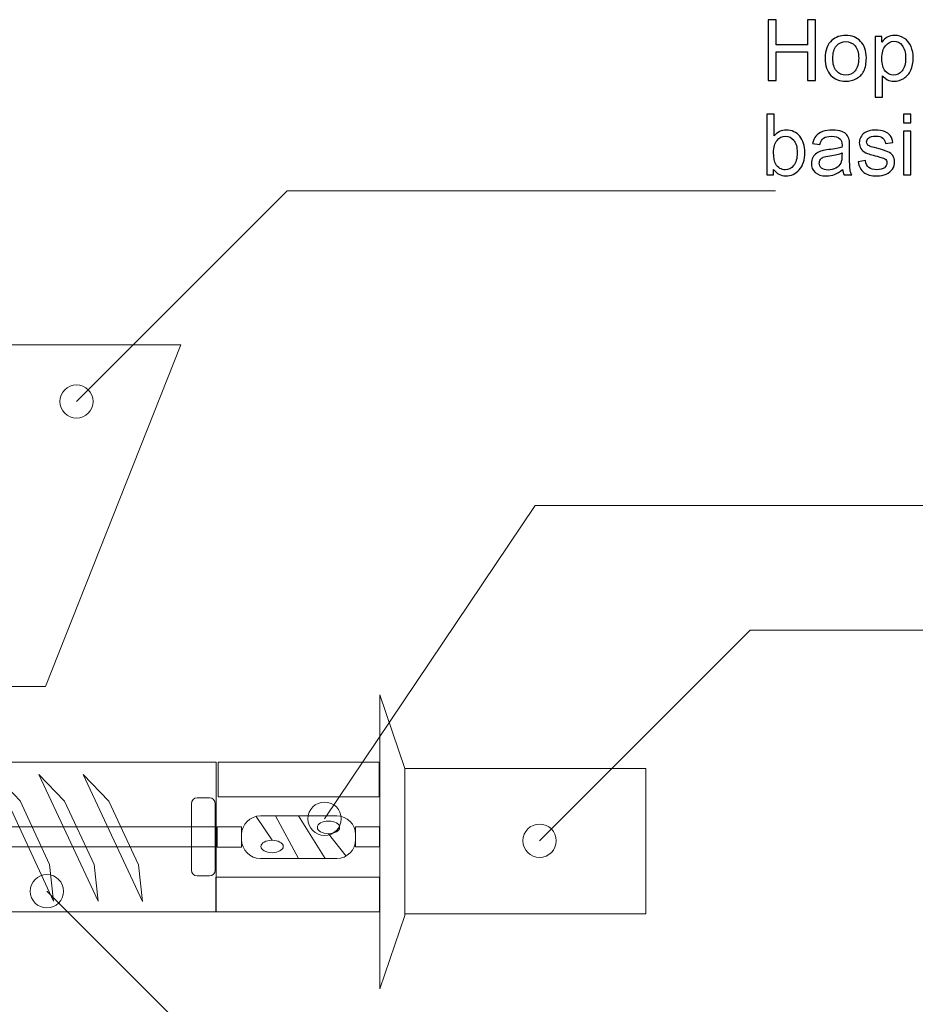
# Model space of a CAD drawing. Header units: millimetres. Extents: x -658 to -175, y -157 to 178.
# Tile 34 of 41: x -338 to -271, y 101 to 175. Entities that reach past the tile are written whole.
import ezdxf

# ---------------------------------------------------------------- set-up
doc = ezdxf.new("R2010")
doc.units = ezdxf.units.MM
doc.header["$MEASUREMENT"] = 0
doc.layers.add('Layer 1', color=7, linetype='Continuous')

msp = doc.modelspace()

# ---------------------------------------------------------------- linework, layer by layer
at = {"layer": 'Layer 1', "color": 2, "lineweight": 20}
msp.add_lwpolyline([(-309.6252, 108.0837), (-291.5766, 108.0837), (-291.5766, 118.9993), (-309.6252, 118.9993), (-309.6252, 108.0837)], close=True, dxfattribs=at)
at = {"layer": 'Layer 1', "color": 250}
for points, knots in [([(-282.4102, 170.5796), (-282.4102, 170.5796), (-282.4102, 175.1261), (-282.4102, 175.1261), (-282.4102, 175.1261), (-282.4102, 175.1261), (-281.8069, 175.1261), (-281.8069, 175.1261), (-281.8069, 175.1261), (-281.8069, 175.1261), (-281.8069, 173.2529), (-281.8069, 173.2529), (-281.8069, 173.2529), (-281.8069, 173.2529), (-279.4575, 173.2529), (-279.4575, 173.2529), (-279.4575, 173.2529), (-279.4575, 173.2529), (-279.4575, 175.1261), (-279.4575, 175.1261), (-279.4575, 175.1261), (-279.4575, 175.1261), (-278.8542, 175.1261), (-278.8542, 175.1261), (-278.8542, 175.1261), (-278.8542, 175.1261), (-278.8542, 170.5796), (-278.8542, 170.5796), (-278.8542, 170.5796), (-278.8542, 170.5796), (-279.4575, 170.5796), (-279.4575, 170.5796), (-279.4575, 170.5796), (-279.4575, 170.5796), (-279.4575, 172.7195), (-279.4575, 172.7195), (-279.4575, 172.7195), (-279.4575, 172.7195), (-281.8069, 172.7195), (-281.8069, 172.7195), (-281.8069, 172.7195), (-281.8069, 172.7195), (-281.8069, 170.5796), (-281.8069, 170.5796), (-281.8069, 170.5796), (-281.8069, 170.5796), (-282.4102, 170.5796), (-282.4102, 170.5796)], [0, 0, 0, 0, 0.0769231, 0.0769231, 0.0769231, 0.0769231, 0.1538462, 0.1538462, 0.1538462, 0.1538462, 0.2307692, 0.2307692, 0.2307692, 0.2307692, 0.3076923, 0.3076923, 0.3076923, 0.3076923, 0.3846154, 0.3846154, 0.3846154, 0.3846154, 0.4615385, 0.4615385, 0.4615385, 0.4615385, 0.5384615, 0.5384615, 0.5384615, 0.5384615, 0.6153846, 0.6153846, 0.6153846, 0.6153846, 0.6923077, 0.6923077, 0.6923077, 0.6923077, 0.7692308, 0.7692308, 0.7692308, 0.7692308, 0.8461538, 0.8461538, 0.8461538, 0.8461538, 1, 1, 1, 1]), ([(-278.1293, 172.2274), (-278.1293, 172.8359), (-277.9599, 173.2868), (-277.6202, 173.5799), (-277.6202, 173.5799), (-277.3376, 173.8233), (-276.9916, 173.945), (-276.5841, 173.945), (-276.5841, 173.945), (-276.1322, 173.945), (-275.7618, 173.7969), (-275.4739, 173.5006), (-275.4739, 173.5006), (-275.1871, 173.2053), (-275.0432, 172.7957), (-275.0432, 172.274), (-275.0432, 172.274), (-275.0432, 171.8506), (-275.1067, 171.5183), (-275.2337, 171.276), (-275.2337, 171.276), (-275.3607, 171.0336), (-275.5459, 170.8452), (-275.7893, 170.7108), (-275.7893, 170.7108), (-276.0317, 170.5764), (-276.2973, 170.5098), (-276.5841, 170.5098), (-276.5841, 170.5098), (-277.0455, 170.5098), (-277.4181, 170.6569), (-277.7028, 170.9521), (-277.7028, 170.9521), (-277.9874, 171.2474), (-278.1293, 171.6728), (-278.1293, 172.2274)], [0, 0, 0, 0, 0.1, 0.1, 0.1, 0.1, 0.2, 0.2, 0.2, 0.2, 0.3, 0.3, 0.3, 0.3, 0.4, 0.4, 0.4, 0.4, 0.5, 0.5, 0.5, 0.5, 0.6, 0.6, 0.6, 0.6, 0.7, 0.7, 0.7, 0.7, 0.8, 0.8, 0.8, 0.8, 1, 1, 1, 1]), ([(-277.5578, 172.2263), (-277.5578, 171.8051), (-277.4657, 171.4898), (-277.2815, 171.2813), (-277.2815, 171.2813), (-277.0963, 171.0717), (-276.8646, 170.9669), (-276.5841, 170.9669), (-276.5841, 170.9669), (-276.3068, 170.9669), (-276.0761, 171.0717), (-275.8909, 171.2823), (-275.8909, 171.2823), (-275.7068, 171.4929), (-275.6147, 171.8136), (-275.6147, 172.2443), (-275.6147, 172.2443), (-275.6147, 172.6507), (-275.7078, 172.9587), (-275.893, 173.1672), (-275.893, 173.1672), (-276.0782, 173.3767), (-276.3089, 173.4815), (-276.5841, 173.4815), (-276.5841, 173.4815), (-276.8646, 173.4815), (-277.0963, 173.3778), (-277.2815, 173.1693), (-277.2815, 173.1693), (-277.4657, 172.9608), (-277.5578, 172.6465), (-277.5578, 172.2263)], [0, 0, 0, 0, 0.1111111, 0.1111111, 0.1111111, 0.1111111, 0.2222222, 0.2222222, 0.2222222, 0.2222222, 0.3333333, 0.3333333, 0.3333333, 0.3333333, 0.4444444, 0.4444444, 0.4444444, 0.4444444, 0.5555556, 0.5555556, 0.5555556, 0.5555556, 0.6666667, 0.6666667, 0.6666667, 0.6666667, 0.7777778, 0.7777778, 0.7777778, 0.7777778, 1, 1, 1, 1]), ([(-274.3881, 169.316), (-274.3881, 169.316), (-274.3881, 173.8752), (-274.3881, 173.8752), (-274.3881, 173.8752), (-274.3881, 173.8752), (-273.8801, 173.8752), (-273.8801, 173.8752), (-273.8801, 173.8752), (-273.8801, 173.8752), (-273.8801, 173.4423), (-273.8801, 173.4423), (-273.8801, 173.4423), (-273.7605, 173.6096), (-273.6251, 173.7355), (-273.4737, 173.8191), (-273.4737, 173.8191), (-273.3234, 173.9027), (-273.1404, 173.945), (-272.9255, 173.945), (-272.9255, 173.945), (-272.644, 173.945), (-272.3964, 173.8731), (-272.1815, 173.7281), (-272.1815, 173.7281), (-271.9667, 173.5842), (-271.8048, 173.3799), (-271.6947, 173.1174), (-271.6947, 173.1174), (-271.5857, 172.8539), (-271.5307, 172.5661), (-271.5307, 172.2517), (-271.5307, 172.2517), (-271.5307, 171.9163), (-271.591, 171.6136), (-271.7116, 171.3437), (-271.7116, 171.3437), (-271.8323, 171.0749), (-272.008, 170.8685), (-272.2387, 170.7246), (-272.2387, 170.7246), (-272.4683, 170.5817), (-272.7107, 170.5098), (-272.9647, 170.5098), (-272.9647, 170.5098), (-273.1509, 170.5098), (-273.3181, 170.5489), (-273.4653, 170.6272), (-273.4653, 170.6272), (-273.6134, 170.7055), (-273.7341, 170.804), (-273.8293, 170.9236), (-273.8293, 170.9236), (-273.8293, 170.9236), (-273.8293, 169.316), (-273.8293, 169.316), (-273.8293, 169.316), (-273.8293, 169.316), (-274.3881, 169.316), (-274.3881, 169.316)], [0, 0, 0, 0, 0.0625, 0.0625, 0.0625, 0.0625, 0.125, 0.125, 0.125, 0.125, 0.1875, 0.1875, 0.1875, 0.1875, 0.25, 0.25, 0.25, 0.25, 0.3125, 0.3125, 0.3125, 0.3125, 0.375, 0.375, 0.375, 0.375, 0.4375, 0.4375, 0.4375, 0.4375, 0.5, 0.5, 0.5, 0.5, 0.5625, 0.5625, 0.5625, 0.5625, 0.625, 0.625, 0.625, 0.625, 0.6875, 0.6875, 0.6875, 0.6875, 0.75, 0.75, 0.75, 0.75, 0.8125, 0.8125, 0.8125, 0.8125, 0.875, 0.875, 0.875, 0.875, 1, 1, 1, 1]), ([(-273.8801, 172.2073), (-273.8801, 171.785), (-273.7944, 171.4728), (-273.624, 171.2707), (-273.624, 171.2707), (-273.4526, 171.0685), (-273.2451, 170.9669), (-273.0017, 170.9669), (-273.0017, 170.9669), (-272.7541, 170.9669), (-272.5424, 171.0717), (-272.3667, 171.2813), (-272.3667, 171.2813), (-272.19, 171.4908), (-272.1021, 171.8147), (-272.1021, 172.2539), (-272.1021, 172.2539), (-272.1021, 172.673), (-272.1879, 172.9862), (-272.3604, 173.1947), (-272.3604, 173.1947), (-272.5329, 173.4032), (-272.7382, 173.5069), (-272.9774, 173.5069), (-272.9774, 173.5069), (-273.2144, 173.5069), (-273.424, 173.3958), (-273.606, 173.1746), (-273.606, 173.1746), (-273.7891, 172.9523), (-273.8801, 172.6306), (-273.8801, 172.2073)], [0, 0, 0, 0, 0.1111111, 0.1111111, 0.1111111, 0.1111111, 0.2222222, 0.2222222, 0.2222222, 0.2222222, 0.3333333, 0.3333333, 0.3333333, 0.3333333, 0.4444444, 0.4444444, 0.4444444, 0.4444444, 0.5555556, 0.5555556, 0.5555556, 0.5555556, 0.6666667, 0.6666667, 0.6666667, 0.6666667, 0.7777778, 0.7777778, 0.7777778, 0.7777778, 1, 1, 1, 1]), ([(-281.9911, 163.4857), (-281.9911, 163.4857), (-282.5118, 163.4857), (-282.5118, 163.4857), (-282.5118, 163.4857), (-282.5118, 163.4857), (-282.5118, 168.0322), (-282.5118, 168.0322), (-282.5118, 168.0322), (-282.5118, 168.0322), (-281.953, 168.0322), (-281.953, 168.0322), (-281.953, 168.0322), (-281.953, 168.0322), (-281.953, 166.4098), (-281.953, 166.4098), (-281.953, 166.4098), (-281.717, 166.704), (-281.4164, 166.8511), (-281.0502, 166.8511), (-281.0502, 166.8511), (-280.8481, 166.8511), (-280.6555, 166.8109), (-280.4745, 166.7294), (-280.4745, 166.7294), (-280.2935, 166.648), (-280.1454, 166.5326), (-280.0279, 166.3855), (-280.0279, 166.3855), (-279.9115, 166.2373), (-279.8194, 166.0595), (-279.7538, 165.851), (-279.7538, 165.851), (-279.6871, 165.6436), (-279.6543, 165.4203), (-279.6543, 165.1832), (-279.6543, 165.1832), (-279.6543, 164.6202), (-279.794, 164.1842), (-280.0723, 163.8773), (-280.0723, 163.8773), (-280.3517, 163.5693), (-280.6862, 163.4159), (-281.0767, 163.4159), (-281.0767, 163.4159), (-281.4651, 163.4159), (-281.7699, 163.5778), (-281.9911, 163.9006), (-281.9911, 163.9006), (-281.9911, 163.9006), (-281.9911, 163.4857), (-281.9911, 163.4857)], [0, 0, 0, 0, 0.0714286, 0.0714286, 0.0714286, 0.0714286, 0.1428571, 0.1428571, 0.1428571, 0.1428571, 0.2142857, 0.2142857, 0.2142857, 0.2142857, 0.2857143, 0.2857143, 0.2857143, 0.2857143, 0.3571429, 0.3571429, 0.3571429, 0.3571429, 0.4285714, 0.4285714, 0.4285714, 0.4285714, 0.5, 0.5, 0.5, 0.5, 0.5714286, 0.5714286, 0.5714286, 0.5714286, 0.6428571, 0.6428571, 0.6428571, 0.6428571, 0.7142857, 0.7142857, 0.7142857, 0.7142857, 0.7857143, 0.7857143, 0.7857143, 0.7857143, 0.8571429, 0.8571429, 0.8571429, 0.8571429, 1, 1, 1, 1]), ([(-272.2673, 167.3972), (-272.2673, 167.3972), (-272.2673, 168.0322), (-272.2673, 168.0322), (-272.2673, 168.0322), (-272.2673, 168.0322), (-271.7085, 168.0322), (-271.7085, 168.0322), (-271.7085, 168.0322), (-271.7085, 168.0322), (-271.7085, 167.3972), (-271.7085, 167.3972), (-271.7085, 167.3972), (-271.7085, 167.3972), (-272.2673, 167.3972), (-272.2673, 167.3972)], [0, 0, 0, 0, 0.2, 0.2, 0.2, 0.2, 0.4, 0.4, 0.4, 0.4, 0.6, 0.6, 0.6, 0.6, 1, 1, 1, 1]), ([(-276.8212, 163.8984), (-277.0286, 163.7217), (-277.2286, 163.5979), (-277.4202, 163.5249), (-277.4202, 163.5249), (-277.6118, 163.4518), (-277.8171, 163.4159), (-278.0372, 163.4159), (-278.0372, 163.4159), (-278.3991, 163.4159), (-278.6775, 163.5037), (-278.8722, 163.6804), (-278.8722, 163.6804), (-279.0669, 163.8561), (-279.1643, 164.0815), (-279.1643, 164.3556), (-279.1643, 164.3556), (-279.1643, 164.5165), (-279.1273, 164.6636), (-279.0542, 164.797), (-279.0542, 164.797), (-278.9802, 164.9303), (-278.8838, 165.0361), (-278.7653, 165.1166), (-278.7653, 165.1166), (-278.6457, 165.197), (-278.5124, 165.2584), (-278.3632, 165.2997), (-278.3632, 165.2997), (-278.2531, 165.3282), (-278.0869, 165.3557), (-277.8657, 165.3833), (-277.8657, 165.3833), (-277.4149, 165.4362), (-277.0815, 165.5007), (-276.8688, 165.5748), (-276.8688, 165.5748), (-276.8667, 165.651), (-276.8656, 165.6997), (-276.8656, 165.7198), (-276.8656, 165.7198), (-276.8656, 165.9463), (-276.9186, 166.1061), (-277.0244, 166.1992), (-277.0244, 166.1992), (-277.1673, 166.3252), (-277.38, 166.3876), (-277.6615, 166.3876), (-277.6615, 166.3876), (-277.925, 166.3876), (-278.1197, 166.341), (-278.2446, 166.249), (-278.2446, 166.249), (-278.3706, 166.1569), (-278.4626, 165.9939), (-278.523, 165.759), (-278.523, 165.759), (-278.523, 165.759), (-279.0691, 165.8352), (-279.0691, 165.8352), (-279.0691, 165.8352), (-279.0193, 166.0691), (-278.9378, 166.2585), (-278.8235, 166.4024), (-278.8235, 166.4024), (-278.7092, 166.5464), (-278.5441, 166.6564), (-278.3282, 166.7347), (-278.3282, 166.7347), (-278.1134, 166.812), (-277.8626, 166.8511), (-277.5789, 166.8511), (-277.5789, 166.8511), (-277.2974, 166.8511), (-277.0678, 166.8183), (-276.891, 166.7517), (-276.891, 166.7517), (-276.7154, 166.685), (-276.5852, 166.6024), (-276.5026, 166.5019), (-276.5026, 166.5019), (-276.4201, 166.4014), (-276.3619, 166.2744), (-276.328, 166.1209), (-276.328, 166.1209), (-276.31, 166.0257), (-276.3005, 165.8542), (-276.3005, 165.6076), (-276.3005, 165.6076), (-276.3005, 165.6076), (-276.3005, 164.8668), (-276.3005, 164.8668), (-276.3005, 164.8668), (-276.3005, 164.3493), (-276.2889, 164.0223), (-276.2656, 163.8836), (-276.2656, 163.8836), (-276.2433, 163.745), (-276.1968, 163.6127), (-276.1291, 163.4857), (-276.1291, 163.4857), (-276.1291, 163.4857), (-276.7132, 163.4857), (-276.7132, 163.4857), (-276.7132, 163.4857), (-276.7693, 163.6032), (-276.8053, 163.7408), (-276.8212, 163.8984)], [0, 0, 0, 0, 0.0357143, 0.0357143, 0.0357143, 0.0357143, 0.0714286, 0.0714286, 0.0714286, 0.0714286, 0.1071429, 0.1071429, 0.1071429, 0.1071429, 0.1428571, 0.1428571, 0.1428571, 0.1428571, 0.1785714, 0.1785714, 0.1785714, 0.1785714, 0.2142857, 0.2142857, 0.2142857, 0.2142857, 0.25, 0.25, 0.25, 0.25, 0.2857143, 0.2857143, 0.2857143, 0.2857143, 0.3214286, 0.3214286, 0.3214286, 0.3214286, 0.3571429, 0.3571429, 0.3571429, 0.3571429, 0.3928571, 0.3928571, 0.3928571, 0.3928571, 0.4285714, 0.4285714, 0.4285714, 0.4285714, 0.4642857, 0.4642857, 0.4642857, 0.4642857, 0.5, 0.5, 0.5, 0.5, 0.5357143, 0.5357143, 0.5357143, 0.5357143, 0.5714286, 0.5714286, 0.5714286, 0.5714286, 0.6071429, 0.6071429, 0.6071429, 0.6071429, 0.6428571, 0.6428571, 0.6428571, 0.6428571, 0.6785714, 0.6785714, 0.6785714, 0.6785714, 0.7142857, 0.7142857, 0.7142857, 0.7142857, 0.75, 0.75, 0.75, 0.75, 0.7857143, 0.7857143, 0.7857143, 0.7857143, 0.8214286, 0.8214286, 0.8214286, 0.8214286, 0.8571429, 0.8571429, 0.8571429, 0.8571429, 0.8928571, 0.8928571, 0.8928571, 0.8928571, 0.9285714, 0.9285714, 0.9285714, 0.9285714, 1, 1, 1, 1]), ([(-275.6645, 164.4699), (-275.6645, 164.4699), (-275.112, 164.5588), (-275.112, 164.5588), (-275.112, 164.5588), (-275.0813, 164.3376), (-274.9945, 164.1683), (-274.8527, 164.0498), (-274.8527, 164.0498), (-274.7109, 163.9323), (-274.5119, 163.873), (-274.258, 163.873), (-274.258, 163.873), (-274.0008, 163.873), (-273.8103, 163.9249), (-273.6854, 164.0297), (-273.6854, 164.0297), (-273.5616, 164.1334), (-273.4991, 164.2562), (-273.4991, 164.3969), (-273.4991, 164.3969), (-273.4991, 164.5229), (-273.5552, 164.6223), (-273.6664, 164.6943), (-273.6664, 164.6943), (-273.7447, 164.744), (-273.9352, 164.8065), (-274.2378, 164.8837), (-274.2378, 164.8837), (-274.6464, 164.9864), (-274.9289, 165.0753), (-275.0877, 165.1504), (-275.0877, 165.1504), (-275.2454, 165.2266), (-275.3649, 165.3303), (-275.4464, 165.4637), (-275.4464, 165.4637), (-275.5279, 165.596), (-275.5692, 165.7431), (-275.5692, 165.904), (-275.5692, 165.904), (-275.5692, 166.0511), (-275.5353, 166.1865), (-275.4687, 166.3114), (-275.4687, 166.3114), (-275.4009, 166.4363), (-275.3099, 166.54), (-275.1946, 166.6226), (-275.1946, 166.6226), (-275.1078, 166.686), (-274.9892, 166.74), (-274.84, 166.7845), (-274.84, 166.7845), (-274.6897, 166.8289), (-274.5299, 166.8511), (-274.3585, 166.8511), (-274.3585, 166.8511), (-274.1003, 166.8511), (-273.8738, 166.8141), (-273.6791, 166.739), (-273.6791, 166.739), (-273.4833, 166.6649), (-273.3393, 166.5633), (-273.2462, 166.4363), (-273.2462, 166.4363), (-273.1541, 166.3082), (-273.0896, 166.1378), (-273.0546, 165.9241), (-273.0546, 165.9241), (-273.0546, 165.9241), (-273.6007, 165.8479), (-273.6007, 165.8479), (-273.6007, 165.8479), (-273.6251, 166.0193), (-273.697, 166.1537), (-273.8156, 166.25), (-273.8156, 166.25), (-273.9341, 166.3463), (-274.1013, 166.394), (-274.3183, 166.394), (-274.3183, 166.394), (-274.5733, 166.394), (-274.7564, 166.3516), (-274.8654, 166.267), (-274.8654, 166.267), (-274.9744, 166.1823), (-275.0295, 166.0828), (-275.0295, 165.9696), (-275.0295, 165.9696), (-275.0295, 165.8976), (-275.0072, 165.832), (-274.9617, 165.7738), (-274.9617, 165.7738), (-274.9162, 165.7145), (-274.8453, 165.6648), (-274.748, 165.6256), (-274.748, 165.6256), (-274.6919, 165.6044), (-274.5289, 165.5568), (-274.2558, 165.4827), (-274.2558, 165.4827), (-273.8621, 165.378), (-273.587, 165.2912), (-273.4303, 165.2245), (-273.4303, 165.2245), (-273.2737, 165.1578), (-273.151, 165.0594), (-273.0621, 164.9324), (-273.0621, 164.9324), (-272.9721, 164.8044), (-272.9276, 164.6456), (-272.9276, 164.4551), (-272.9276, 164.4551), (-272.9276, 164.2699), (-272.9816, 164.0953), (-273.0906, 163.9313), (-273.0906, 163.9313), (-273.1996, 163.7672), (-273.3563, 163.6402), (-273.5605, 163.5503), (-273.5605, 163.5503), (-273.7658, 163.4603), (-273.9976, 163.4159), (-274.2558, 163.4159), (-274.2558, 163.4159), (-274.6834, 163.4159), (-275.0104, 163.5047), (-275.2348, 163.6815), (-275.2348, 163.6815), (-275.4591, 163.8593), (-275.602, 164.1217), (-275.6645, 164.4699)], [0, 0, 0, 0, 0.0294118, 0.0294118, 0.0294118, 0.0294118, 0.0588235, 0.0588235, 0.0588235, 0.0588235, 0.0882353, 0.0882353, 0.0882353, 0.0882353, 0.1176471, 0.1176471, 0.1176471, 0.1176471, 0.1470588, 0.1470588, 0.1470588, 0.1470588, 0.1764706, 0.1764706, 0.1764706, 0.1764706, 0.2058824, 0.2058824, 0.2058824, 0.2058824, 0.2352941, 0.2352941, 0.2352941, 0.2352941, 0.2647059, 0.2647059, 0.2647059, 0.2647059, 0.2941176, 0.2941176, 0.2941176, 0.2941176, 0.3235294, 0.3235294, 0.3235294, 0.3235294, 0.3529412, 0.3529412, 0.3529412, 0.3529412, 0.3823529, 0.3823529, 0.3823529, 0.3823529, 0.4117647, 0.4117647, 0.4117647, 0.4117647, 0.4411765, 0.4411765, 0.4411765, 0.4411765, 0.4705882, 0.4705882, 0.4705882, 0.4705882, 0.5, 0.5, 0.5, 0.5, 0.5294118, 0.5294118, 0.5294118, 0.5294118, 0.5588235, 0.5588235, 0.5588235, 0.5588235, 0.5882353, 0.5882353, 0.5882353, 0.5882353, 0.6176471, 0.6176471, 0.6176471, 0.6176471, 0.6470588, 0.6470588, 0.6470588, 0.6470588, 0.6764706, 0.6764706, 0.6764706, 0.6764706, 0.7058824, 0.7058824, 0.7058824, 0.7058824, 0.7352941, 0.7352941, 0.7352941, 0.7352941, 0.7647059, 0.7647059, 0.7647059, 0.7647059, 0.7941176, 0.7941176, 0.7941176, 0.7941176, 0.8235294, 0.8235294, 0.8235294, 0.8235294, 0.8529412, 0.8529412, 0.8529412, 0.8529412, 0.8823529, 0.8823529, 0.8823529, 0.8823529, 0.9117647, 0.9117647, 0.9117647, 0.9117647, 0.9411765, 0.9411765, 0.9411765, 0.9411765, 1, 1, 1, 1]), ([(-281.9974, 165.1578), (-281.9974, 164.7641), (-281.9434, 164.4795), (-281.8366, 164.3038), (-281.8366, 164.3038), (-281.6609, 164.017), (-281.4238, 163.873), (-281.1243, 163.873), (-281.1243, 163.873), (-280.8798, 163.873), (-280.6692, 163.9789), (-280.4925, 164.1905), (-280.4925, 164.1905), (-280.3147, 164.4022), (-280.2258, 164.7176), (-280.2258, 165.1367), (-280.2258, 165.1367), (-280.2258, 165.5664), (-280.3105, 165.8828), (-280.4808, 166.087), (-280.4808, 166.087), (-280.6512, 166.2913), (-280.8576, 166.394), (-281.0989, 166.394), (-281.0989, 166.394), (-281.3434, 166.394), (-281.554, 166.2881), (-281.7307, 166.0765), (-281.7307, 166.0765), (-281.9085, 165.8648), (-281.9974, 165.5589), (-281.9974, 165.1578)], [0, 0, 0, 0, 0.1111111, 0.1111111, 0.1111111, 0.1111111, 0.2222222, 0.2222222, 0.2222222, 0.2222222, 0.3333333, 0.3333333, 0.3333333, 0.3333333, 0.4444444, 0.4444444, 0.4444444, 0.4444444, 0.5555556, 0.5555556, 0.5555556, 0.5555556, 0.6666667, 0.6666667, 0.6666667, 0.6666667, 0.7777778, 0.7777778, 0.7777778, 0.7777778, 1, 1, 1, 1]), ([(-272.2673, 163.4857), (-272.2673, 163.4857), (-272.2673, 166.7813), (-272.2673, 166.7813), (-272.2673, 166.7813), (-272.2673, 166.7813), (-271.7085, 166.7813), (-271.7085, 166.7813), (-271.7085, 166.7813), (-271.7085, 166.7813), (-271.7085, 163.4857), (-271.7085, 163.4857), (-271.7085, 163.4857), (-271.7085, 163.4857), (-272.2673, 163.4857), (-272.2673, 163.4857)], [0, 0, 0, 0, 0.2, 0.2, 0.2, 0.2, 0.4, 0.4, 0.4, 0.4, 0.6, 0.6, 0.6, 0.6, 1, 1, 1, 1]), ([(-276.8656, 165.1367), (-277.0688, 165.0541), (-277.3736, 164.9843), (-277.78, 164.9271), (-277.78, 164.9271), (-278.0107, 164.8943), (-278.1737, 164.8573), (-278.269, 164.816), (-278.269, 164.816), (-278.3642, 164.7747), (-278.4372, 164.7144), (-278.4891, 164.6361), (-278.4891, 164.6361), (-278.541, 164.5567), (-278.5674, 164.4689), (-278.5674, 164.3715), (-278.5674, 164.3715), (-278.5674, 164.2244), (-278.5113, 164.1006), (-278.3981, 164.0022), (-278.3981, 164.0022), (-278.2848, 163.9037), (-278.1197, 163.854), (-277.9028, 163.854), (-277.9028, 163.854), (-277.688, 163.854), (-277.4964, 163.9006), (-277.3281, 163.9948), (-277.3281, 163.9948), (-277.1609, 164.0879), (-277.0371, 164.2159), (-276.9588, 164.3779), (-276.9588, 164.3779), (-276.8984, 164.5038), (-276.8688, 164.689), (-276.8688, 164.9335), (-276.8688, 164.9335), (-276.8688, 164.9335), (-276.8656, 165.1367), (-276.8656, 165.1367)], [0, 0, 0, 0, 0.0909091, 0.0909091, 0.0909091, 0.0909091, 0.1818182, 0.1818182, 0.1818182, 0.1818182, 0.2727273, 0.2727273, 0.2727273, 0.2727273, 0.3636364, 0.3636364, 0.3636364, 0.3636364, 0.4545455, 0.4545455, 0.4545455, 0.4545455, 0.5454545, 0.5454545, 0.5454545, 0.5454545, 0.6363636, 0.6363636, 0.6363636, 0.6363636, 0.7272727, 0.7272727, 0.7272727, 0.7272727, 0.8181818, 0.8181818, 0.8181818, 0.8181818, 1, 1, 1, 1])]:
    msp.add_open_spline(points, degree=3, knots=knots, dxfattribs=at)
at = {"layer": 'Layer 1', "color": 250, "lineweight": 20}
for points in [[(-318.4432, 162.2901), (-318.4432, 162.2901), (-334.2306, 146.5027), (-334.2306, 146.5027)], [(-318.4432, 162.2901), (-318.4432, 162.2901), (-281.843, 162.2895), (-281.843, 162.2895)], [(-299.8533, 138.6974), (-299.8533, 138.6974), (-315.6407, 115.2195), (-315.6407, 115.2195)], [(-299.8533, 138.6974), (-299.8533, 138.6974), (-263.2531, 138.6965), (-263.2531, 138.6965)], [(-283.7442, 129.3583), (-283.7442, 129.3583), (-299.5316, 113.5709), (-299.5316, 113.5709)], [(-283.7442, 129.3583), (-283.7442, 129.3583), (-247.144, 129.3577), (-247.144, 129.3577)], [(-319.5732, 113.6127), (-319.5732, 113.6127), (-320.7661, 115.4016), (-320.7661, 115.4016)], [(-317.5888, 112.2376), (-317.5888, 112.2376), (-319.3087, 115.438), (-319.3087, 115.438)], [(-315.6045, 112.2376), (-315.6045, 112.2376), (-317.5888, 115.438), (-317.5888, 115.438)], [(-314.0238, 112.4275), (-314.0238, 112.4275), (-315.3493, 114.1024), (-315.3493, 114.1024)], [(-320.6635, 93.9962), (-320.6635, 93.9962), (-336.4509, 109.7836), (-336.4509, 109.7836)]]:
    msp.add_open_spline(points, degree=3, dxfattribs=at)
at = {"layer": 'Layer 1', "color": 252, "lineweight": 20}
for points, knots in [([(-336.5487, 125.1398), (-336.5487, 125.1398), (-356.8122, 125.1398), (-356.8122, 125.1398), (-356.8122, 125.1398), (-356.8122, 125.1398), (-366.944, 150.7588), (-366.944, 150.7588), (-366.944, 150.7588), (-366.944, 150.7588), (-326.417, 150.7588), (-326.417, 150.7588), (-326.417, 150.7588), (-326.417, 150.7588), (-336.5487, 125.1398), (-336.5487, 125.1398)], [0, 0, 0, 0, 0.2, 0.2, 0.2, 0.2, 0.4, 0.4, 0.4, 0.4, 0.6, 0.6, 0.6, 0.6, 1, 1, 1, 1]), ([(-314.7306, 115.438), (-314.7306, 115.438), (-320.4471, 115.438), (-320.4471, 115.438), (-320.4471, 115.438), (-321.2271, 115.438), (-321.8652, 114.7999), (-321.8652, 114.0199), (-321.8652, 114.0199), (-321.8652, 114.0199), (-321.8652, 113.6557), (-321.8652, 113.6557), (-321.8652, 113.6557), (-321.8652, 112.8757), (-321.2271, 112.2376), (-320.4471, 112.2376), (-320.4471, 112.2376), (-320.4471, 112.2376), (-314.7306, 112.2376), (-314.7306, 112.2376), (-314.7306, 112.2376), (-313.9506, 112.2376), (-313.3125, 112.8757), (-313.3125, 113.6557), (-313.3125, 113.6557), (-313.3125, 113.6557), (-313.3125, 114.0199), (-313.3125, 114.0199), (-313.3125, 114.0199), (-313.3125, 114.7999), (-313.9506, 115.438), (-314.7306, 115.438)], [0, 0, 0, 0, 0.1111111, 0.1111111, 0.1111111, 0.1111111, 0.2222222, 0.2222222, 0.2222222, 0.2222222, 0.3333333, 0.3333333, 0.3333333, 0.3333333, 0.4444444, 0.4444444, 0.4444444, 0.4444444, 0.5555556, 0.5555556, 0.5555556, 0.5555556, 0.6666667, 0.6666667, 0.6666667, 0.6666667, 0.7777778, 0.7777778, 0.7777778, 0.7777778, 1, 1, 1, 1]), ([(-315.3493, 115.0413), (-315.8101, 115.0413), (-316.1836, 114.8311), (-316.1836, 114.5718), (-316.1836, 114.5718), (-316.1836, 114.3126), (-315.8101, 114.1024), (-315.3493, 114.1024), (-315.3493, 114.1024), (-314.8885, 114.1024), (-314.515, 114.3126), (-314.515, 114.5718), (-314.515, 114.5718), (-314.515, 114.8311), (-314.8885, 115.0413), (-315.3493, 115.0413)], [0, 0, 0, 0, 0.2, 0.2, 0.2, 0.2, 0.4, 0.4, 0.4, 0.4, 0.6, 0.6, 0.6, 0.6, 1, 1, 1, 1]), ([(-319.5732, 113.6127), (-320.034, 113.6127), (-320.4075, 113.4025), (-320.4075, 113.1432), (-320.4075, 113.1432), (-320.4075, 112.884), (-320.034, 112.6738), (-319.5732, 112.6738), (-319.5732, 112.6738), (-319.1124, 112.6738), (-318.7389, 112.884), (-318.7389, 113.1432), (-318.7389, 113.1432), (-318.7389, 113.4025), (-319.1124, 113.6127), (-319.5732, 113.6127)], [0, 0, 0, 0, 0.2, 0.2, 0.2, 0.2, 0.4, 0.4, 0.4, 0.4, 0.6, 0.6, 0.6, 0.6, 1, 1, 1, 1])]:
    msp.add_open_spline(points, degree=3, knots=knots, dxfattribs=at)
at = {"layer": 'Layer 1', "color": 250, "lineweight": 20}
for points, knots in [([(-334.2306, 147.7527), (-333.5402, 147.7527), (-332.9806, 147.1931), (-332.9806, 146.5027), (-332.9806, 146.5027), (-332.9806, 145.8123), (-333.5402, 145.2527), (-334.2306, 145.2527), (-334.2306, 145.2527), (-334.9209, 145.2527), (-335.4806, 145.8123), (-335.4806, 146.5027), (-335.4806, 146.5027), (-335.4806, 147.1931), (-334.9209, 147.7527), (-334.2306, 147.7527)], [0, 0, 0, 0, 0.2, 0.2, 0.2, 0.2, 0.4, 0.4, 0.4, 0.4, 0.6, 0.6, 0.6, 0.6, 1, 1, 1, 1]), ([(-323.7756, 119.4722), (-323.7756, 119.4722), (-398.0741, 119.4722), (-398.0741, 119.4722), (-398.0741, 119.4722), (-398.0741, 119.4722), (-398.0741, 108.2492), (-398.0741, 108.2492), (-398.0741, 108.2492), (-398.0741, 108.2492), (-323.7756, 108.2492), (-323.7756, 108.2492), (-323.7756, 108.2492), (-323.7756, 108.2492), (-323.7756, 119.4722), (-323.7756, 119.4722)], [0, 0, 0, 0, 0.2, 0.2, 0.2, 0.2, 0.4, 0.4, 0.4, 0.4, 0.6, 0.6, 0.6, 0.6, 1, 1, 1, 1]), ([(-336.2435, 111.7962), (-336.2435, 111.7962), (-338.4618, 116.5533), (-338.4618, 116.5533), (-338.4618, 116.5533), (-338.4618, 116.5533), (-340.3797, 118.5547), (-340.3797, 118.5547), (-340.3797, 118.5547), (-340.3797, 118.5547), (-335.9431, 109.0405), (-335.9431, 109.0405), (-335.9431, 109.0405), (-335.9431, 109.0405), (-336.2435, 111.7962), (-336.2435, 111.7962)], [0, 0, 0, 0, 0.2, 0.2, 0.2, 0.2, 0.4, 0.4, 0.4, 0.4, 0.6, 0.6, 0.6, 0.6, 1, 1, 1, 1]), ([(-332.9139, 111.7864), (-332.9139, 111.7864), (-335.1322, 116.5435), (-335.1322, 116.5435), (-335.1322, 116.5435), (-335.1322, 116.5435), (-337.0501, 118.5449), (-337.0501, 118.5449), (-337.0501, 118.5449), (-337.0501, 118.5449), (-332.6135, 109.0307), (-332.6135, 109.0307), (-332.6135, 109.0307), (-332.6135, 109.0307), (-332.9139, 111.7864), (-332.9139, 111.7864)], [0, 0, 0, 0, 0.2, 0.2, 0.2, 0.2, 0.4, 0.4, 0.4, 0.4, 0.6, 0.6, 0.6, 0.6, 1, 1, 1, 1]), ([(-329.5843, 111.7766), (-329.5843, 111.7766), (-331.8026, 116.5337), (-331.8026, 116.5337), (-331.8026, 116.5337), (-331.8026, 116.5337), (-333.7205, 118.5351), (-333.7205, 118.5351), (-333.7205, 118.5351), (-333.7205, 118.5351), (-329.2839, 109.0209), (-329.2839, 109.0209), (-329.2839, 109.0209), (-329.2839, 109.0209), (-329.5843, 111.7766), (-329.5843, 111.7766)], [0, 0, 0, 0, 0.2, 0.2, 0.2, 0.2, 0.4, 0.4, 0.4, 0.4, 0.6, 0.6, 0.6, 0.6, 1, 1, 1, 1]), ([(-324.2654, 116.7865), (-324.2654, 116.7865), (-325.182, 116.7865), (-325.182, 116.7865), (-325.182, 116.7865), (-325.4211, 116.7865), (-325.6167, 116.5909), (-325.6167, 116.3518), (-325.6167, 116.3518), (-325.6167, 116.3518), (-325.6167, 111.373), (-325.6167, 111.373), (-325.6167, 111.373), (-325.6167, 111.1339), (-325.4211, 110.9383), (-325.182, 110.9383), (-325.182, 110.9383), (-325.182, 110.9383), (-324.2654, 110.9383), (-324.2654, 110.9383), (-324.2654, 110.9383), (-324.0263, 110.9383), (-323.8307, 111.1339), (-323.8307, 111.373), (-323.8307, 111.373), (-323.8307, 111.373), (-323.8307, 116.3518), (-323.8307, 116.3518), (-323.8307, 116.3518), (-323.8307, 116.5909), (-324.0263, 116.7865), (-324.2654, 116.7865)], [0, 0, 0, 0, 0.1111111, 0.1111111, 0.1111111, 0.1111111, 0.2222222, 0.2222222, 0.2222222, 0.2222222, 0.3333333, 0.3333333, 0.3333333, 0.3333333, 0.4444444, 0.4444444, 0.4444444, 0.4444444, 0.5555556, 0.5555556, 0.5555556, 0.5555556, 0.6666667, 0.6666667, 0.6666667, 0.6666667, 0.7777778, 0.7777778, 0.7777778, 0.7777778, 1, 1, 1, 1]), ([(-315.6407, 116.4695), (-314.9503, 116.4695), (-314.3907, 115.9099), (-314.3907, 115.2195), (-314.3907, 115.2195), (-314.3907, 114.5291), (-314.9503, 113.9695), (-315.6407, 113.9695), (-315.6407, 113.9695), (-316.331, 113.9695), (-316.8907, 114.5291), (-316.8907, 115.2195), (-316.8907, 115.2195), (-316.8907, 115.9099), (-316.331, 116.4695), (-315.6407, 116.4695)], [0, 0, 0, 0, 0.2, 0.2, 0.2, 0.2, 0.4, 0.4, 0.4, 0.4, 0.6, 0.6, 0.6, 0.6, 1, 1, 1, 1]), ([(-323.839, 114.6164), (-323.839, 114.6164), (-398.0741, 114.6164), (-398.0741, 114.6164), (-398.0741, 114.6164), (-398.0741, 114.6164), (-398.0741, 113.1164), (-398.0741, 113.1164), (-398.0741, 113.1164), (-398.0741, 113.1164), (-323.839, 113.1164), (-323.839, 113.1164), (-323.839, 113.1164), (-323.839, 113.1164), (-323.839, 114.6164), (-323.839, 114.6164)], [0, 0, 0, 0, 0.2, 0.2, 0.2, 0.2, 0.4, 0.4, 0.4, 0.4, 0.6, 0.6, 0.6, 0.6, 1, 1, 1, 1]), ([(-321.8713, 114.6032), (-321.8713, 114.6032), (-323.6902, 114.6032), (-323.6902, 114.6032), (-323.6902, 114.6032), (-323.6902, 114.6032), (-323.6902, 113.1032), (-323.6902, 113.1032), (-323.6902, 113.1032), (-323.6902, 113.1032), (-321.8713, 113.1032), (-321.8713, 113.1032), (-321.8713, 113.1032), (-321.8713, 113.1032), (-321.8713, 114.6032), (-321.8713, 114.6032)], [0, 0, 0, 0, 0.2, 0.2, 0.2, 0.2, 0.4, 0.4, 0.4, 0.4, 0.6, 0.6, 0.6, 0.6, 1, 1, 1, 1]), ([(-311.5152, 114.6114), (-311.5152, 114.6114), (-313.3341, 114.6114), (-313.3341, 114.6114), (-313.3341, 114.6114), (-313.3341, 114.6114), (-313.3341, 113.1114), (-313.3341, 113.1114), (-313.3341, 113.1114), (-313.3341, 113.1114), (-311.5152, 113.1114), (-311.5152, 113.1114), (-311.5152, 113.1114), (-311.5152, 113.1114), (-311.5152, 114.6114), (-311.5152, 114.6114)], [0, 0, 0, 0, 0.2, 0.2, 0.2, 0.2, 0.4, 0.4, 0.4, 0.4, 0.6, 0.6, 0.6, 0.6, 1, 1, 1, 1]), ([(-299.5316, 114.8209), (-298.8412, 114.8209), (-298.2816, 114.2613), (-298.2816, 113.5709), (-298.2816, 113.5709), (-298.2816, 112.8805), (-298.8412, 112.3209), (-299.5316, 112.3209), (-299.5316, 112.3209), (-300.2219, 112.3209), (-300.7816, 112.8805), (-300.7816, 113.5709), (-300.7816, 113.5709), (-300.7816, 114.2613), (-300.2219, 114.8209), (-299.5316, 114.8209)], [0, 0, 0, 0, 0.2, 0.2, 0.2, 0.2, 0.4, 0.4, 0.4, 0.4, 0.6, 0.6, 0.6, 0.6, 1, 1, 1, 1]), ([(-336.4509, 108.5336), (-335.7605, 108.5336), (-335.2009, 109.0932), (-335.2009, 109.7836), (-335.2009, 109.7836), (-335.2009, 110.474), (-335.7605, 111.0336), (-336.4509, 111.0336), (-336.4509, 111.0336), (-337.1412, 111.0336), (-337.7009, 110.474), (-337.7009, 109.7836), (-337.7009, 109.7836), (-337.7009, 109.0932), (-337.1412, 108.5336), (-336.4509, 108.5336)], [0, 0, 0, 0, 0.2, 0.2, 0.2, 0.2, 0.4, 0.4, 0.4, 0.4, 0.6, 0.6, 0.6, 0.6, 1, 1, 1, 1])]:
    msp.add_open_spline(points, degree=3, knots=knots, dxfattribs=at)
at = {"layer": 'Layer 1', "color": 2, "lineweight": 20}
msp.add_open_spline([(-309.6252, 107.974), (-309.6252, 107.974), (-309.6252, 118.9993), (-309.6252, 118.9993), (-309.6252, 118.9993), (-309.6252, 118.9993), (-311.4952, 124.512), (-311.4952, 124.512), (-311.4952, 124.512), (-311.4952, 124.512), (-311.4952, 102.4613), (-311.4952, 102.4613), (-311.4952, 102.4613), (-311.4952, 102.4613), (-309.6252, 107.974), (-309.6252, 107.974)], degree=3, knots=[0, 0, 0, 0, 0.2, 0.2, 0.2, 0.2, 0.4, 0.4, 0.4, 0.4, 0.6, 0.6, 0.6, 0.6, 1, 1, 1, 1], dxfattribs=at)
at = {"layer": 'Layer 1', "color": 251, "lineweight": 20}
for points in [[(-311.5564, 119.4732), (-311.5564, 119.4732), (-323.617, 119.4732), (-323.617, 119.4732), (-323.617, 119.4732), (-323.617, 119.4732), (-323.617, 116.8746), (-323.617, 116.8746), (-323.617, 116.8746), (-323.617, 116.8746), (-311.5564, 116.8746), (-311.5564, 116.8746), (-311.5564, 116.8746), (-311.5564, 116.8746), (-311.5564, 119.4732), (-311.5564, 119.4732)], [(-311.5349, 110.8471), (-311.5349, 110.8471), (-323.7883, 110.8471), (-323.7883, 110.8471), (-323.7883, 110.8471), (-323.7883, 110.8471), (-323.7883, 108.2485), (-323.7883, 108.2485), (-323.7883, 108.2485), (-323.7883, 108.2485), (-311.5349, 108.2485), (-311.5349, 108.2485), (-311.5349, 108.2485), (-311.5349, 108.2485), (-311.5349, 110.8471), (-311.5349, 110.8471)]]:
    msp.add_open_spline(points, degree=3, knots=[0, 0, 0, 0, 0.2, 0.2, 0.2, 0.2, 0.4, 0.4, 0.4, 0.4, 0.6, 0.6, 0.6, 0.6, 1, 1, 1, 1], dxfattribs=at)

doc.saveas('drawing.dxf')
